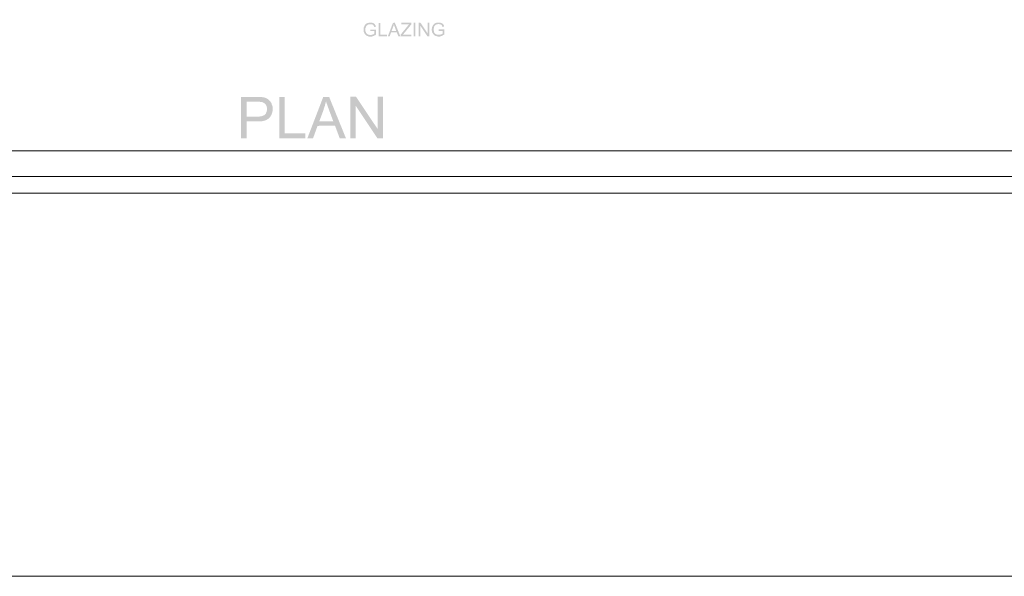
# Model space of a CAD drawing. Header units: millimetres. Extents: x 13115352 to 26511604, y 2875787 to 5794155.
# Tile 87 of 115: x 13257200 to 13264662, y 2875787 to 2880008. Entities that reach past the tile are written whole.
import ezdxf

# ---------------------------------------------------------------- set-up
doc = ezdxf.new("R2010")
doc.units = ezdxf.units.MM
doc.layers.get('0').update_dxf_attribs({"lineweight": 0})
doc.layers.get('Defpoints').update_dxf_attribs({"lineweight": 0})

msp = doc.modelspace()

# ---------------------------------------------------------------- hatches: boundary and pattern name
for points in [[(13259857.6, 2879921.7), (13259857.6, 2879933.2), (13259900.7, 2879933.2), (13259900.7, 2879895.9), (13259899.3, 2879894.5), (13259897.8, 2879893), (13259896.4, 2879893), (13259896.4, 2879891.6), (13259894.9, 2879891.6), (13259893.5, 2879890.2), (13259892.1, 2879890.2), (13259890.6, 2879888.7), (13259889.2, 2879888.7), (13259887.8, 2879887.3), (13259886.3, 2879885.9), (13259884.9, 2879885.9), (13259883.5, 2879884.4), (13259882, 2879884.4), (13259880.6, 2879884.4), (13259880.6, 2879883), (13259879.2, 2879883), (13259877.7, 2879883), (13259876.3, 2879881.6), (13259874.9, 2879881.6), (13259873.4, 2879881.6), (13259872, 2879881.6), (13259870.5, 2879880.1), (13259869.1, 2879880.1), (13259867.7, 2879880.1), (13259866.2, 2879880.1), (13259864.8, 2879880.1), (13259863.4, 2879880.1), (13259861.9, 2879880.1), (13259860.5, 2879880.1), (13259859.1, 2879880.1), (13259857.6, 2879880.1), (13259856.2, 2879880.1), (13259854.8, 2879880.1), (13259853.3, 2879880.1), (13259851.9, 2879880.1), (13259850.5, 2879880.1), (13259849, 2879880.1), (13259847.6, 2879880.1), (13259846.2, 2879880.1), (13259844.7, 2879880.1), (13259843.3, 2879881.6), (13259841.8, 2879881.6), (13259840.4, 2879881.6), (13259839, 2879883), (13259837.5, 2879883), (13259836.1, 2879883), (13259834.7, 2879884.4), (13259833.2, 2879884.4), (13259831.8, 2879885.9), (13259830.4, 2879885.9), (13259828.9, 2879887.3), (13259827.5, 2879887.3), (13259827.5, 2879888.7), (13259826.1, 2879888.7), (13259824.6, 2879890.2), (13259823.2, 2879890.2), (13259821.8, 2879891.6), (13259821.8, 2879893), (13259820.3, 2879893), (13259818.9, 2879894.5), (13259818.9, 2879895.9), (13259817.4, 2879895.9), (13259816, 2879897.3), (13259816, 2879898.8), (13259814.6, 2879900.2), (13259813.1, 2879901.7), (13259813.1, 2879903.1), (13259811.7, 2879904.5), (13259811.7, 2879906), (13259810.3, 2879907.4), (13259810.3, 2879908.8), (13259810.3, 2879910.3), (13259808.8, 2879910.3), (13259808.8, 2879911.7), (13259808.8, 2879913.1), (13259807.4, 2879914.6), (13259807.4, 2879916), (13259807.4, 2879917.4), (13259807.4, 2879918.9), (13259807.4, 2879920.3), (13259806, 2879921.7), (13259806, 2879923.2), (13259806, 2879924.6), (13259806, 2879926), (13259806, 2879927.5), (13259806, 2879928.9), (13259806, 2879930.4), (13259806, 2879931.8), (13259806, 2879933.2), (13259806, 2879934.7), (13259806, 2879936.1), (13259806, 2879937.5), (13259806, 2879939), (13259806, 2879940.4), (13259806, 2879941.8), (13259807.4, 2879943.3), (13259807.4, 2879944.7), (13259807.4, 2879946.1), (13259807.4, 2879947.6), (13259807.4, 2879949), (13259808.8, 2879950.4), (13259808.8, 2879951.9), (13259808.8, 2879953.3), (13259810.3, 2879954.8), (13259810.3, 2879956.2), (13259810.3, 2879957.6), (13259811.7, 2879957.6), (13259811.7, 2879959.1), (13259811.7, 2879960.5), (13259813.1, 2879961.9), (13259813.1, 2879963.4), (13259814.6, 2879963.4), (13259814.6, 2879964.8), (13259816, 2879966.2), (13259816, 2879967.7), (13259817.4, 2879969.1), (13259818.9, 2879969.1), (13259818.9, 2879970.5), (13259820.3, 2879972), (13259821.8, 2879973.4), (13259823.2, 2879974.8), (13259824.6, 2879974.8), (13259824.6, 2879976.3), (13259826.1, 2879977.7), (13259827.5, 2879977.7), (13259828.9, 2879979.1), (13259830.4, 2879979.1), (13259831.8, 2879980.6), (13259833.2, 2879980.6), (13259834.7, 2879982), (13259836.1, 2879982), (13259837.5, 2879982), (13259839, 2879983.5), (13259840.4, 2879983.5), (13259841.8, 2879983.5), (13259843.3, 2879983.5), (13259844.7, 2879984.9), (13259846.2, 2879984.9), (13259847.6, 2879984.9), (13259849, 2879984.9), (13259850.5, 2879984.9), (13259851.9, 2879984.9), (13259853.3, 2879984.9), (13259854.8, 2879986.3), (13259856.2, 2879986.3), (13259857.6, 2879986.3), (13259859.1, 2879986.3), (13259860.5, 2879986.3), (13259861.9, 2879984.9), (13259863.4, 2879984.9), (13259864.8, 2879984.9), (13259866.2, 2879984.9), (13259867.7, 2879984.9), (13259869.1, 2879984.9), (13259870.5, 2879984.9), (13259872, 2879983.5), (13259873.4, 2879983.5), (13259874.9, 2879983.5), (13259876.3, 2879982), (13259877.7, 2879982), (13259879.2, 2879982), (13259880.6, 2879980.6), (13259882, 2879980.6), (13259882, 2879979.1), (13259883.5, 2879979.1), (13259884.9, 2879977.7), (13259886.3, 2879977.7), (13259887.8, 2879976.3), (13259887.8, 2879974.8), (13259889.2, 2879974.8), (13259890.6, 2879973.4), (13259890.6, 2879972), (13259892.1, 2879970.5), (13259893.5, 2879969.1), (13259893.5, 2879967.7), (13259894.9, 2879966.2), (13259894.9, 2879964.8), (13259896.4, 2879964.8), (13259896.4, 2879963.4), (13259897.8, 2879961.9), (13259897.8, 2879960.5), (13259897.8, 2879959.1), (13259899.3, 2879957.6), (13259899.3, 2879954.8), (13259886.3, 2879951.9), (13259886.3, 2879953.3), (13259886.3, 2879954.8), (13259884.9, 2879956.2), (13259884.9, 2879957.6), (13259883.5, 2879959.1), (13259883.5, 2879960.5), (13259883.5, 2879961.9), (13259882, 2879961.9), (13259882, 2879963.4), (13259880.6, 2879964.8), (13259879.2, 2879966.2), (13259877.7, 2879967.7), (13259876.3, 2879969.1), (13259874.9, 2879969.1), (13259873.4, 2879970.5), (13259872, 2879970.5), (13259872, 2879972), (13259870.5, 2879972), (13259869.1, 2879972), (13259867.7, 2879973.4), (13259866.2, 2879973.4), (13259864.8, 2879973.4), (13259863.4, 2879973.4), (13259861.9, 2879973.4), (13259860.5, 2879973.4), (13259859.1, 2879973.4), (13259857.6, 2879973.4), (13259856.2, 2879973.4), (13259853.3, 2879973.4), (13259851.9, 2879973.4), (13259850.5, 2879973.4), (13259849, 2879973.4), (13259847.6, 2879973.4), (13259846.2, 2879973.4), (13259844.7, 2879972), (13259843.3, 2879972), (13259841.8, 2879972), (13259840.4, 2879970.5), (13259839, 2879970.5), (13259837.5, 2879969.1), (13259836.1, 2879969.1), (13259834.7, 2879967.7), (13259833.2, 2879966.2), (13259831.8, 2879966.2), (13259831.8, 2879964.8), (13259830.4, 2879964.8), (13259830.4, 2879963.4), (13259828.9, 2879961.9), (13259827.5, 2879960.5), (13259826.1, 2879959.1), (13259826.1, 2879957.6), (13259824.6, 2879956.2), (13259824.6, 2879954.8), (13259823.2, 2879953.3), (13259823.2, 2879951.9), (13259823.2, 2879950.4), (13259821.8, 2879949), (13259821.8, 2879947.6), (13259821.8, 2879946.1), (13259820.3, 2879944.7), (13259820.3, 2879943.3), (13259820.3, 2879941.8), (13259820.3, 2879940.4), (13259820.3, 2879939), (13259820.3, 2879937.5), (13259820.3, 2879936.1), (13259820.3, 2879934.7), (13259820.3, 2879933.2), (13259820.3, 2879931.8), (13259820.3, 2879930.4), (13259820.3, 2879927.5), (13259820.3, 2879926), (13259820.3, 2879924.6), (13259820.3, 2879923.2), (13259820.3, 2879921.7), (13259820.3, 2879920.3), (13259821.8, 2879918.9), (13259821.8, 2879917.4), (13259821.8, 2879916), (13259823.2, 2879914.6), (13259823.2, 2879913.1), (13259823.2, 2879911.7), (13259824.6, 2879910.3), (13259824.6, 2879908.8), (13259826.1, 2879907.4), (13259826.1, 2879906), (13259827.5, 2879904.5), (13259828.9, 2879904.5), (13259828.9, 2879903.1), (13259830.4, 2879901.7), (13259831.8, 2879900.2), (13259833.2, 2879898.8), (13259834.7, 2879898.8), (13259836.1, 2879897.3), (13259837.5, 2879897.3), (13259837.5, 2879895.9), (13259839, 2879895.9), (13259840.4, 2879894.5), (13259841.8, 2879894.5), (13259843.3, 2879894.5), (13259844.7, 2879893), (13259846.2, 2879893), (13259847.6, 2879893), (13259849, 2879893), (13259850.5, 2879891.6), (13259851.9, 2879891.6), (13259853.3, 2879891.6), (13259854.8, 2879891.6), (13259856.2, 2879891.6), (13259857.6, 2879891.6), (13259859.1, 2879891.6), (13259860.5, 2879891.6), (13259861.9, 2879891.6), (13259863.4, 2879891.6), (13259864.8, 2879891.6), (13259866.2, 2879893), (13259867.7, 2879893), (13259869.1, 2879893), (13259870.5, 2879893), (13259872, 2879894.5), (13259873.4, 2879894.5), (13259874.9, 2879894.5), (13259876.3, 2879895.9), (13259877.7, 2879895.9), (13259879.2, 2879897.3), (13259880.6, 2879897.3), (13259882, 2879898.8), (13259883.5, 2879898.8), (13259883.5, 2879900.2), (13259884.9, 2879900.2), (13259886.3, 2879901.7), (13259887.8, 2879903.1), (13259887.8, 2879921.7)], [(13259919.3, 2879881.6), (13259919.3, 2879983.5), (13259933.7, 2879983.5), (13259933.7, 2879893), (13259983.9, 2879893), (13259983.9, 2879881.6)], [(13260087.2, 2879881.6), (13260087.2, 2879894.5), (13260140.3, 2879960.5), (13260141.8, 2879961.9), (13260143.2, 2879963.4), (13260144.7, 2879964.8), (13260144.7, 2879966.2), (13260146.1, 2879966.2), (13260146.1, 2879967.7), (13260147.5, 2879969.1), (13260149, 2879970.5), (13260150.4, 2879972), (13260093, 2879972), (13260093, 2879984.9), (13260167.6, 2879984.9), (13260167.6, 2879972), (13260108.8, 2879900.2), (13260103, 2879893), (13260169, 2879893), (13260169, 2879881.6)], [(13260184.8, 2879881.6), (13260184.8, 2879984.9), (13260199.2, 2879984.9), (13260199.2, 2879881.6)], [(13260222.1, 2879881.6), (13260222.1, 2879984.9), (13260236.5, 2879984.9), (13260291, 2879904.5), (13260291, 2879984.9), (13260303.9, 2879984.9), (13260303.9, 2879881.6), (13260289.6, 2879881.6), (13260236.5, 2879961.9), (13260236.5, 2879881.6)], [(13260374.3, 2879921.7), (13260374.3, 2879934.7), (13260417.3, 2879934.7), (13260417.3, 2879895.9), (13260415.9, 2879894.5), (13260414.5, 2879893), (13260413, 2879893), (13260411.6, 2879891.6), (13260410.1, 2879891.6), (13260408.7, 2879890.2), (13260407.3, 2879888.7), (13260405.8, 2879888.7), (13260404.4, 2879887.3), (13260403, 2879887.3), (13260401.5, 2879885.9), (13260400.1, 2879885.9), (13260400.1, 2879884.4), (13260398.7, 2879884.4), (13260397.2, 2879884.4), (13260395.8, 2879883), (13260394.4, 2879883), (13260392.9, 2879883), (13260391.5, 2879883), (13260390.1, 2879881.6), (13260388.6, 2879881.6), (13260387.2, 2879881.6), (13260385.7, 2879881.6), (13260384.3, 2879880.1), (13260382.9, 2879880.1), (13260381.4, 2879880.1), (13260380, 2879880.1), (13260378.6, 2879880.1), (13260377.1, 2879880.1), (13260375.7, 2879880.1), (13260374.3, 2879880.1), (13260372.8, 2879880.1), (13260371.4, 2879880.1), (13260370, 2879880.1), (13260368.5, 2879880.1), (13260367.1, 2879880.1), (13260365.7, 2879881.6), (13260364.2, 2879881.6), (13260362.8, 2879881.6), (13260361.4, 2879881.6), (13260359.9, 2879881.6), (13260358.5, 2879883), (13260357, 2879883), (13260355.6, 2879883), (13260354.2, 2879883), (13260352.7, 2879884.4), (13260351.3, 2879884.4), (13260349.9, 2879885.9), (13260348.4, 2879885.9), (13260347, 2879887.3), (13260345.6, 2879887.3), (13260344.1, 2879888.7), (13260342.7, 2879890.2), (13260341.3, 2879890.2), (13260341.3, 2879891.6), (13260339.8, 2879891.6), (13260338.4, 2879893), (13260337, 2879894.5), (13260335.5, 2879895.9), (13260334.1, 2879897.3), (13260332.7, 2879898.8), (13260332.7, 2879900.2), (13260331.2, 2879901.7), (13260331.2, 2879903.1), (13260329.8, 2879904.5), (13260329.8, 2879906), (13260328.3, 2879906), (13260328.3, 2879907.4), (13260326.9, 2879908.8), (13260326.9, 2879910.3), (13260326.9, 2879911.7), (13260325.5, 2879913.1), (13260325.5, 2879914.6), (13260325.5, 2879916), (13260325.5, 2879917.4), (13260324, 2879918.9), (13260324, 2879920.3), (13260324, 2879921.7), (13260324, 2879923.2), (13260324, 2879924.6), (13260322.6, 2879926), (13260322.6, 2879927.5), (13260322.6, 2879930.4), (13260322.6, 2879931.8), (13260322.6, 2879933.2), (13260322.6, 2879934.7), (13260322.6, 2879936.1), (13260322.6, 2879937.5), (13260322.6, 2879939), (13260324, 2879940.4), (13260324, 2879941.8), (13260324, 2879943.3), (13260324, 2879944.7), (13260324, 2879946.1), (13260324, 2879947.6), (13260325.5, 2879947.6), (13260325.5, 2879949), (13260325.5, 2879950.4), (13260325.5, 2879951.9), (13260326.9, 2879953.3), (13260326.9, 2879954.8), (13260326.9, 2879956.2), (13260328.3, 2879957.6), (13260328.3, 2879959.1), (13260328.3, 2879960.5), (13260329.8, 2879960.5), (13260329.8, 2879961.9), (13260331.2, 2879963.4), (13260331.2, 2879964.8), (13260332.7, 2879966.2), (13260332.7, 2879967.7), (13260334.1, 2879967.7), (13260334.1, 2879969.1), (13260335.5, 2879970.5), (13260337, 2879972), (13260338.4, 2879973.4), (13260339.8, 2879974.8), (13260341.3, 2879976.3), (13260342.7, 2879977.7), (13260344.1, 2879977.7), (13260344.1, 2879979.1), (13260345.6, 2879979.1), (13260347, 2879980.6), (13260348.4, 2879980.6), (13260349.9, 2879980.6), (13260351.3, 2879982), (13260352.7, 2879982), (13260352.7, 2879983.5), (13260354.2, 2879983.5), (13260355.6, 2879983.5), (13260357, 2879983.5), (13260358.5, 2879984.9), (13260359.9, 2879984.9), (13260361.4, 2879984.9), (13260362.8, 2879984.9), (13260364.2, 2879984.9), (13260365.7, 2879986.3), (13260367.1, 2879986.3), (13260368.5, 2879986.3), (13260370, 2879986.3), (13260371.4, 2879986.3), (13260372.8, 2879986.3), (13260374.3, 2879986.3), (13260375.7, 2879986.3), (13260377.1, 2879986.3), (13260378.6, 2879986.3), (13260380, 2879986.3), (13260381.4, 2879986.3), (13260382.9, 2879986.3), (13260384.3, 2879984.9), (13260385.7, 2879984.9), (13260387.2, 2879984.9), (13260388.6, 2879984.9), (13260390.1, 2879984.9), (13260391.5, 2879983.5), (13260392.9, 2879983.5), (13260394.4, 2879983.5), (13260395.8, 2879982), (13260397.2, 2879982), (13260398.7, 2879980.6), (13260400.1, 2879980.6), (13260401.5, 2879979.1), (13260403, 2879977.7), (13260404.4, 2879976.3), (13260405.8, 2879976.3), (13260405.8, 2879974.8), (13260407.3, 2879973.4), (13260408.7, 2879973.4), (13260408.7, 2879972), (13260410.1, 2879970.5), (13260410.1, 2879969.1), (13260411.6, 2879969.1), (13260411.6, 2879967.7), (13260413, 2879966.2), (13260413, 2879964.8), (13260414.5, 2879963.4), (13260414.5, 2879961.9), (13260414.5, 2879960.5), (13260415.9, 2879959.1), (13260415.9, 2879957.6), (13260415.9, 2879956.2), (13260404.4, 2879951.9), (13260403, 2879954.8), (13260403, 2879956.2), (13260403, 2879957.6), (13260401.5, 2879959.1), (13260401.5, 2879960.5), (13260400.1, 2879960.5), (13260400.1, 2879961.9), (13260400.1, 2879963.4), (13260398.7, 2879964.8), (13260397.2, 2879966.2), (13260395.8, 2879967.7), (13260394.4, 2879969.1), (13260392.9, 2879969.1), (13260391.5, 2879970.5), (13260390.1, 2879972), (13260388.6, 2879972), (13260387.2, 2879972), (13260385.7, 2879973.4), (13260384.3, 2879973.4), (13260382.9, 2879973.4), (13260381.4, 2879973.4), (13260380, 2879974.8), (13260378.6, 2879974.8), (13260377.1, 2879974.8), (13260375.7, 2879974.8), (13260374.3, 2879974.8), (13260372.8, 2879974.8), (13260371.4, 2879974.8), (13260370, 2879974.8), (13260368.5, 2879974.8), (13260367.1, 2879974.8), (13260365.7, 2879973.4), (13260364.2, 2879973.4), (13260362.8, 2879973.4), (13260361.4, 2879973.4), (13260359.9, 2879972), (13260358.5, 2879972), (13260357, 2879970.5), (13260355.6, 2879970.5), (13260354.2, 2879970.5), (13260352.7, 2879969.1), (13260351.3, 2879967.7), (13260349.9, 2879966.2), (13260348.4, 2879966.2), (13260348.4, 2879964.8), (13260347, 2879964.8), (13260347, 2879963.4), (13260345.6, 2879961.9), (13260344.1, 2879960.5), (13260342.7, 2879959.1), (13260342.7, 2879957.6), (13260341.3, 2879956.2), (13260341.3, 2879954.8), (13260339.8, 2879953.3), (13260339.8, 2879951.9), (13260339.8, 2879950.4), (13260338.4, 2879949), (13260338.4, 2879947.6), (13260338.4, 2879946.1), (13260338.4, 2879944.7), (13260338.4, 2879943.3), (13260337, 2879941.8), (13260337, 2879940.4), (13260337, 2879939), (13260337, 2879937.5), (13260337, 2879936.1), (13260337, 2879934.7), (13260337, 2879933.2), (13260337, 2879931.8), (13260337, 2879930.4), (13260337, 2879928.9), (13260337, 2879927.5), (13260337, 2879926), (13260337, 2879924.6), (13260338.4, 2879923.2), (13260338.4, 2879921.7), (13260338.4, 2879920.3), (13260338.4, 2879918.9), (13260338.4, 2879917.4), (13260339.8, 2879916), (13260339.8, 2879914.6), (13260339.8, 2879913.1), (13260341.3, 2879913.1), (13260341.3, 2879911.7), (13260341.3, 2879910.3), (13260342.7, 2879908.8), (13260342.7, 2879907.4), (13260344.1, 2879907.4), (13260344.1, 2879906), (13260345.6, 2879904.5), (13260347, 2879903.1), (13260348.4, 2879901.7), (13260349.9, 2879900.2), (13260351.3, 2879900.2), (13260351.3, 2879898.8), (13260352.7, 2879898.8), (13260354.2, 2879897.3), (13260355.6, 2879897.3), (13260357, 2879895.9), (13260358.5, 2879895.9), (13260359.9, 2879894.5), (13260361.4, 2879894.5), (13260362.8, 2879894.5), (13260364.2, 2879893), (13260365.7, 2879893), (13260367.1, 2879893), (13260368.5, 2879893), (13260370, 2879893), (13260371.4, 2879893), (13260372.8, 2879893), (13260374.3, 2879893), (13260375.7, 2879893), (13260377.1, 2879893), (13260378.6, 2879893), (13260380, 2879893), (13260381.4, 2879893), (13260382.9, 2879893), (13260384.3, 2879893), (13260385.7, 2879894.5), (13260387.2, 2879894.5), (13260388.6, 2879894.5), (13260390.1, 2879894.5), (13260391.5, 2879895.9), (13260392.9, 2879895.9), (13260394.4, 2879897.3), (13260395.8, 2879897.3), (13260397.2, 2879898.8), (13260398.7, 2879898.8), (13260400.1, 2879900.2), (13260401.5, 2879900.2), (13260403, 2879901.7), (13260404.4, 2879903.1), (13260404.4, 2879921.7)], [(13259167.3, 2879108), (13259167.3, 2879422.3), (13259209, 2879422.3), (13259209, 2879145.4), (13259364, 2879145.4), (13259364, 2879108)], [(13259705.5, 2879108), (13259705.5, 2879423.8), (13259748.6, 2879423.8), (13259913.6, 2879176.9), (13259913.6, 2879423.8), (13259953.8, 2879423.8), (13259953.8, 2879108), (13259910.7, 2879108), (13259745.7, 2879356.3), (13259745.7, 2879108)]]:
    msp.add_hatch(color=7).paths.add_polyline_path(points)
h = msp.add_hatch(color=7)
h.paths.add_polyline_path([(13259989.7, 2879881.6), (13260028.4, 2879983.5), (13260042.8, 2879984.9), (13260084.4, 2879881.6), (13260070, 2879881.6), (13260057.1, 2879913.1), (13260014.1, 2879913.1), (13260004, 2879881.6)])
h.paths.add_polyline_path([(13260018.4, 2879923.2), (13260052.8, 2879923.2), (13260042.8, 2879951.9), (13260041.3, 2879953.3), (13260041.3, 2879954.8), (13260041.3, 2879956.2), (13260039.9, 2879959.1), (13260039.9, 2879960.5), (13260039.9, 2879961.9), (13260038.5, 2879963.4), (13260038.5, 2879964.8), (13260037, 2879966.2), (13260037, 2879967.7), (13260037, 2879969.1), (13260035.6, 2879970.5), (13260035.6, 2879972), (13260035.6, 2879973.4), (13260035.6, 2879972), (13260034.1, 2879970.5), (13260034.1, 2879969.1), (13260034.1, 2879967.7), (13260034.1, 2879966.2), (13260032.7, 2879964.8), (13260032.7, 2879963.4), (13260032.7, 2879961.9), (13260032.7, 2879960.5), (13260031.3, 2879959.1), (13260031.3, 2879957.6), (13260031.3, 2879956.2), (13260029.8, 2879954.8), (13260029.8, 2879953.3)])
h = msp.add_hatch(color=7)
h.paths.add_polyline_path([(13258877.5, 2879108), (13258877.5, 2879422.3), (13258995.1, 2879422.3), (13259000.9, 2879422.3), (13259006.6, 2879422.3), (13259010.9, 2879422.3), (13259016.7, 2879422.3), (13259021, 2879422.3), (13259025.3, 2879420.9), (13259029.6, 2879420.9), (13259032.4, 2879420.9), (13259036.8, 2879420.9), (13259039.6, 2879419.5), (13259042.5, 2879419.5), (13259043.9, 2879419.5), (13259048.2, 2879418), (13259052.5, 2879418), (13259056.8, 2879416.6), (13259061.2, 2879415.2), (13259065.5, 2879413.7), (13259068.3, 2879412.3), (13259072.6, 2879410.8), (13259075.5, 2879408), (13259079.8, 2879406.5), (13259082.7, 2879405.1), (13259085.5, 2879402.2), (13259088.4, 2879399.4), (13259091.3, 2879396.5), (13259094.2, 2879393.6), (13259097, 2879390.8), (13259099.9, 2879387.9), (13259101.3, 2879383.6), (13259104.2, 2879379.3), (13259107.1, 2879376.4), (13259107.1, 2879375), (13259108.5, 2879370.7), (13259109.9, 2879366.4), (13259111.4, 2879362.1), (13259112.8, 2879359.2), (13259114.3, 2879354.9), (13259115.7, 2879350.6), (13259115.7, 2879346.3), (13259115.7, 2879342), (13259117.1, 2879337.7), (13259117.1, 2879333.4), (13259117.1, 2879331.9), (13259117.1, 2879326.2), (13259117.1, 2879321.9), (13259115.7, 2879317.6), (13259115.7, 2879313.3), (13259114.3, 2879309), (13259114.3, 2879306.1), (13259112.8, 2879301.8), (13259111.4, 2879297.5), (13259109.9, 2879293.2), (13259108.5, 2879290.3), (13259107.1, 2879286), (13259105.6, 2879283.1), (13259102.8, 2879278.8), (13259101.3, 2879275.9), (13259098.5, 2879271.6), (13259095.6, 2879268.8), (13259092.7, 2879265.9), (13259091.3, 2879263), (13259088.4, 2879261.6), (13259087, 2879258.7), (13259084.1, 2879257.3), (13259081.2, 2879254.4), (13259078.4, 2879253), (13259075.5, 2879251.6), (13259072.6, 2879250.1), (13259069.8, 2879247.2), (13259065.5, 2879245.8), (13259062.6, 2879244.4), (13259058.3, 2879242.9), (13259055.4, 2879242.9), (13259051.1, 2879241.5), (13259046.8, 2879240.1), (13259042.5, 2879238.6), (13259038.2, 2879238.6), (13259033.9, 2879237.2), (13259029.6, 2879237.2), (13259023.8, 2879237.2), (13259019.5, 2879235.8), (13259013.8, 2879235.8), (13259008.1, 2879235.8), (13259003.7, 2879235.8), (13258999.4, 2879235.8), (13258919.1, 2879235.8), (13258919.1, 2879108)])
h.paths.add_polyline_path([(13258919.1, 2879273.1), (13258999.4, 2879273.1), (13259005.2, 2879273.1), (13259010.9, 2879273.1), (13259015.2, 2879273.1), (13259021, 2879274.5), (13259025.3, 2879274.5), (13259029.6, 2879275.9), (13259033.9, 2879275.9), (13259036.8, 2879277.4), (13259041.1, 2879278.8), (13259043.9, 2879280.3), (13259048.2, 2879281.7), (13259051.1, 2879283.1), (13259054, 2879284.6), (13259056.8, 2879287.4), (13259059.7, 2879290.3), (13259062.6, 2879293.2), (13259065.5, 2879296), (13259066.9, 2879300.3), (13259068.3, 2879303.2), (13259069.8, 2879307.5), (13259071.2, 2879310.4), (13259072.6, 2879314.7), (13259072.6, 2879319), (13259074.1, 2879323.3), (13259074.1, 2879329), (13259074.1, 2879330.5), (13259074.1, 2879334.8), (13259074.1, 2879339.1), (13259072.6, 2879343.4), (13259071.2, 2879347.7), (13259071.2, 2879352), (13259068.3, 2879354.9), (13259066.9, 2879359.2), (13259065.5, 2879362.1), (13259064, 2879363.5), (13259061.2, 2879367.8), (13259058.3, 2879370.7), (13259055.4, 2879373.5), (13259052.5, 2879376.4), (13259048.2, 2879377.8), (13259045.4, 2879379.3), (13259041.1, 2879380.7), (13259038.2, 2879382.1), (13259035.3, 2879383.6), (13259032.4, 2879383.6), (13259029.6, 2879383.6), (13259025.3, 2879383.6), (13259021, 2879385), (13259016.7, 2879385), (13259010.9, 2879385), (13259005.2, 2879385), (13258999.4, 2879385), (13258919.1, 2879385)])
h = msp.add_hatch(color=7)
h.paths.add_polyline_path([(13259379.7, 2879108), (13259500.3, 2879422.3), (13259544.8, 2879422.3), (13259672.5, 2879108), (13259625.1, 2879108), (13259589.3, 2879204.2), (13259457.2, 2879202.8), (13259422.8, 2879108)])
h.paths.add_polyline_path([(13259470.2, 2879237.2), (13259576.4, 2879237.2), (13259543.3, 2879324.7), (13259541.9, 2879329), (13259540.5, 2879334.8), (13259537.6, 2879339.1), (13259536.2, 2879343.4), (13259534.7, 2879347.7), (13259533.3, 2879352), (13259531.9, 2879356.3), (13259530.4, 2879360.6), (13259529, 2879364.9), (13259527.6, 2879369.2), (13259526.1, 2879372.1), (13259524.7, 2879376.4), (13259524.7, 2879379.3), (13259523.3, 2879383.6), (13259521.8, 2879386.5), (13259521.8, 2879389.3), (13259520.4, 2879385), (13259518.9, 2879382.1), (13259518.9, 2879377.8), (13259517.5, 2879373.5), (13259516.1, 2879369.2), (13259514.6, 2879364.9), (13259514.6, 2879360.6), (13259513.2, 2879356.3), (13259511.8, 2879352), (13259510.3, 2879349.1), (13259508.9, 2879344.8), (13259507.5, 2879340.5), (13259506, 2879336.2), (13259504.6, 2879331.9), (13259504.6, 2879329)])

# ---------------------------------------------------------------- linework, layer by layer
at = {"color": 3, "ltscale": 0.25}
for points in [[(13293030, 2900504.5), (13250539.8, 2900504.5), (13250539.8, 2875787), (13293030, 2875787)], [(13254003.9, 2899096.1), (13277029.1, 2899096.1), (13277029.1, 2878819.9), (13254003.9, 2878819.9)], [(13254197.1, 2898902.9), (13276835.9, 2898902.9), (13276835.9, 2879013.1), (13254197.1, 2879013.1)]]:
    msp.add_lwpolyline(points, close=True, dxfattribs=at)
at = {"layer": 'Defpoints', "ltscale": 0.25}
msp.add_lwpolyline([(13253876, 2899224), (13277157, 2899224), (13277157, 2878692), (13253876, 2878692)], close=True, dxfattribs=at)

doc.saveas('drawing.dxf')
